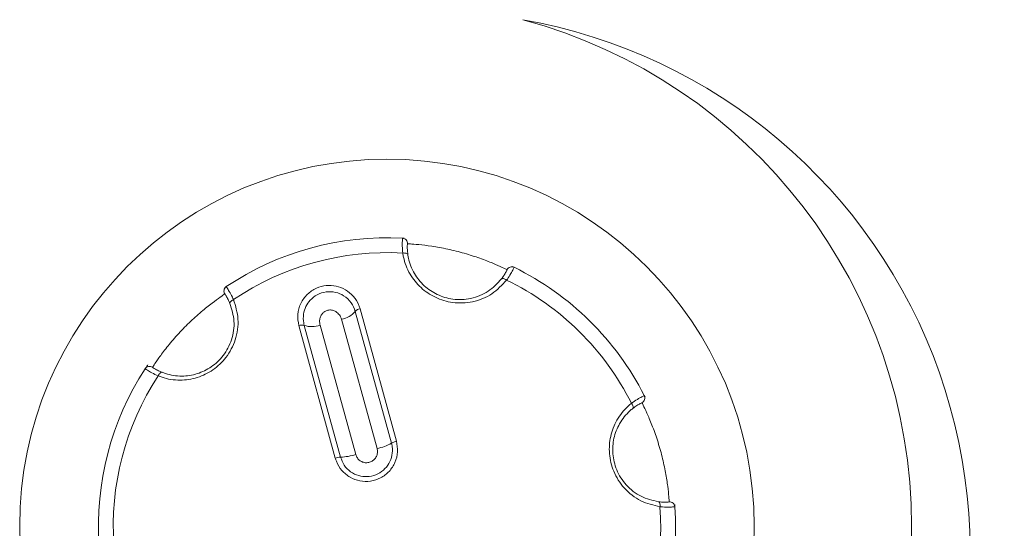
# Model space of a CAD drawing. Header units: millimetres. Extents: x -420 to 420, y -297 to 297.
# Tile 28 of 202: x -315 to -296, y -8 to 2. Entities that reach past the tile are written whole.
import ezdxf

# ---------------------------------------------------------------- set-up
doc = ezdxf.new("R2010")
doc.units = ezdxf.units.MM
doc.header["$MEASUREMENT"] = 0
doc.layers.add('layer 1', color=7, linetype='Continuous')

msp = doc.modelspace()

# ---------------------------------------------------------------- linework, layer by layer
at = {"layer": 'layer 1', "lineweight": 9}
for points, knots in [([(-299.1492, -15.346), (-296.6955, -12.5435), (-295.9431, -8.6363), (-297.1807, -5.123), (-297.1807, -5.123), (-298.4183, -1.6099), (-301.4538, 0.9631), (-305.1221, 1.6089)], [0, 0, 0, 0, 0.3333333, 0.3333333, 0.3333333, 0.3333333, 1, 1, 1, 1]), ([(-305.1221, -17.71), (-300.7502, -16.5386), (-297.7101, -12.5767), (-297.7101, -8.0506), (-297.7101, -8.0506), (-297.7101, -3.5246), (-300.7502, 0.4373), (-305.1221, 1.6089)], [0, 0, 0, 0, 0.3333333, 0.3333333, 0.3333333, 0.3333333, 1, 1, 1, 1]), ([(-300.7102, -8.0506), (-300.7102, -4.1846), (-303.8442, -1.0505), (-307.7103, -1.0505), (-307.7103, -1.0505), (-311.5764, -1.0505), (-314.7105, -4.1846), (-314.7105, -8.0506), (-314.7105, -8.0506), (-314.7105, -11.9165), (-311.5764, -15.0508), (-307.7103, -15.0508), (-307.7103, -15.0508), (-303.8442, -15.0508), (-300.7102, -11.9167), (-300.7102, -8.0506)], [0, 0, 0, 0, 0.2, 0.2, 0.2, 0.2, 0.4, 0.4, 0.4, 0.4, 0.6, 0.6, 0.6, 0.6, 1, 1, 1, 1]), ([(-307.4085, -2.8417), (-307.4123, -2.7949), (-307.4159, -2.7481), (-307.4173, -2.7085), (-307.4173, -2.7085), (-307.4187, -2.6691), (-307.4181, -2.6369), (-307.4171, -2.6123), (-307.4171, -2.6123), (-307.4163, -2.5871), (-307.4153, -2.5697), (-307.4149, -2.5629), (-307.4149, -2.5629), (-307.4147, -2.5603), (-307.4147, -2.5593), (-307.4147, -2.5583)], [0, 0, 0, 0, 0.2, 0.2, 0.2, 0.2, 0.4, 0.4, 0.4, 0.4, 0.6, 0.6, 0.6, 0.6, 1, 1, 1, 1]), ([(-307.3203, -2.6647), (-307.3185, -2.6379), (-307.3275, -2.6117), (-307.3453, -2.5919), (-307.3453, -2.5919), (-307.3631, -2.5719), (-307.3881, -2.5599), (-307.4147, -2.5583)], [0, 0, 0, 0, 0.3333333, 0.3333333, 0.3333333, 0.3333333, 1, 1, 1, 1]), ([(-307.3203, -2.6647), (-307.3203, -2.6653), (-307.3203, -2.6659), (-307.3205, -2.6679), (-307.3205, -2.6679), (-307.3207, -2.6729), (-307.3215, -2.6853), (-307.3219, -2.7037), (-307.3219, -2.7037), (-307.3225, -2.7215), (-307.3229, -2.7445), (-307.3213, -2.7739), (-307.3213, -2.7739), (-307.3195, -2.8023), (-307.3159, -2.8367), (-307.3121, -2.8709)], [0, 0, 0, 0, 0.2, 0.2, 0.2, 0.2, 0.4, 0.4, 0.4, 0.4, 0.6, 0.6, 0.6, 0.6, 1, 1, 1, 1]), ([(-305.4203, -3.1601), (-305.4217, -3.1595), (-305.4233, -3.1587), (-305.4277, -3.1565), (-305.4277, -3.1565), (-305.4391, -3.1509), (-305.4699, -3.1359), (-305.5157, -3.1147), (-305.5157, -3.1147), (-305.5607, -3.0937), (-305.6205, -3.0667), (-305.6931, -3.0363), (-305.6931, -3.0363), (-305.7645, -3.0065), (-305.8485, -2.9735), (-305.9407, -2.9407), (-305.9407, -2.9407), (-306.0325, -2.9083), (-306.1325, -2.8759), (-306.2355, -2.8465), (-306.2355, -2.8465), (-306.3397, -2.8167), (-306.4469, -2.7899), (-306.5513, -2.7675), (-306.5513, -2.7675), (-306.6573, -2.7445), (-306.7601, -2.7263), (-306.8533, -2.7123), (-306.8533, -2.7123), (-306.9473, -2.6981), (-307.0313, -2.6883), (-307.1019, -2.6813), (-307.1019, -2.6813), (-307.1725, -2.6743), (-307.2299, -2.6703), (-307.2641, -2.6679), (-307.2641, -2.6679), (-307.2981, -2.6657), (-307.3093, -2.6651), (-307.3203, -2.6647)], [0, 0, 0, 0, 0.0909091, 0.0909091, 0.0909091, 0.0909091, 0.1818182, 0.1818182, 0.1818182, 0.1818182, 0.2727273, 0.2727273, 0.2727273, 0.2727273, 0.3636364, 0.3636364, 0.3636364, 0.3636364, 0.4545455, 0.4545455, 0.4545455, 0.4545455, 0.5454545, 0.5454545, 0.5454545, 0.5454545, 0.6363636, 0.6363636, 0.6363636, 0.6363636, 0.7272727, 0.7272727, 0.7272727, 0.7272727, 0.8181818, 0.8181818, 0.8181818, 0.8181818, 1, 1, 1, 1]), ([(-307.3121, -2.8709), (-307.3121, -2.8709), (-307.3149, -2.8633), (-307.3149, -2.8633), (-307.3149, -2.8633), (-307.3149, -2.8633), (-307.3211, -2.8565), (-307.3211, -2.8565), (-307.3211, -2.8565), (-307.3211, -2.8565), (-307.3303, -2.8507), (-307.3303, -2.8507), (-307.3303, -2.8507), (-307.3303, -2.8507), (-307.3423, -2.8461), (-307.3423, -2.8461), (-307.3423, -2.8461), (-307.3423, -2.8461), (-307.3565, -2.8427), (-307.3565, -2.8427), (-307.3565, -2.8427), (-307.3565, -2.8427), (-307.3727, -2.8409), (-307.3727, -2.8409), (-307.3727, -2.8409), (-307.3727, -2.8409), (-307.3903, -2.8405), (-307.3903, -2.8405), (-307.3903, -2.8405), (-307.3903, -2.8405), (-307.4085, -2.8417), (-307.4085, -2.8417)], [0, 0, 0, 0, 0.1111111, 0.1111111, 0.1111111, 0.1111111, 0.2222222, 0.2222222, 0.2222222, 0.2222222, 0.3333333, 0.3333333, 0.3333333, 0.3333333, 0.4444444, 0.4444444, 0.4444444, 0.4444444, 0.5555556, 0.5555556, 0.5555556, 0.5555556, 0.6666667, 0.6666667, 0.6666667, 0.6666667, 0.7777778, 0.7777778, 0.7777778, 0.7777778, 1, 1, 1, 1]), ([(-305.4297, -3.358), (-305.5167, -3.4514), (-305.6037, -3.5446), (-305.7109, -3.617), (-305.7109, -3.617), (-305.8183, -3.6896), (-305.9461, -3.741), (-306.0803, -3.769), (-306.0803, -3.769), (-306.2025, -3.7942), (-306.3303, -3.8), (-306.4561, -3.7836), (-306.4561, -3.7836), (-306.5703, -3.7684), (-306.6829, -3.735), (-306.7867, -3.6856), (-306.7867, -3.6856), (-306.8875, -3.6378), (-306.9801, -3.575), (-307.0603, -3.5014), (-307.0603, -3.5014), (-307.1435, -3.4252), (-307.2133, -3.3372), (-307.2687, -3.2429), (-307.2687, -3.2429), (-307.3287, -3.1403), (-307.3717, -3.0301), (-307.3947, -2.9183), (-307.3947, -2.9183), (-307.4001, -2.8929), (-307.4043, -2.8673), (-307.4085, -2.8417)], [0, 0, 0, 0, 0.1111111, 0.1111111, 0.1111111, 0.1111111, 0.2222222, 0.2222222, 0.2222222, 0.2222222, 0.3333333, 0.3333333, 0.3333333, 0.3333333, 0.4444444, 0.4444444, 0.4444444, 0.4444444, 0.5555556, 0.5555556, 0.5555556, 0.5555556, 0.6666667, 0.6666667, 0.6666667, 0.6666667, 0.7777778, 0.7777778, 0.7777778, 0.7777778, 1, 1, 1, 1]), ([(-307.3121, -2.8709), (-307.3083, -2.8939), (-307.3045, -2.9169), (-307.2997, -2.9399), (-307.2997, -2.9399), (-307.2789, -3.0405), (-307.2403, -3.1397), (-307.1859, -3.2325), (-307.1859, -3.2325), (-307.1363, -3.3174), (-307.0733, -3.3966), (-306.9981, -3.4656), (-306.9981, -3.4656), (-306.9259, -3.5318), (-306.8425, -3.5886), (-306.7515, -3.6318), (-306.7515, -3.6318), (-306.6579, -3.6762), (-306.5563, -3.7064), (-306.4533, -3.72), (-306.4533, -3.72), (-306.3397, -3.7348), (-306.2245, -3.7296), (-306.1147, -3.7068), (-306.1147, -3.7068), (-305.9931, -3.6816), (-305.8781, -3.635), (-305.7817, -3.5698), (-305.7817, -3.5698), (-305.6847, -3.5044), (-305.6065, -3.4204), (-305.5281, -3.3364)], [0, 0, 0, 0, 0.1111111, 0.1111111, 0.1111111, 0.1111111, 0.2222222, 0.2222222, 0.2222222, 0.2222222, 0.3333333, 0.3333333, 0.3333333, 0.3333333, 0.4444444, 0.4444444, 0.4444444, 0.4444444, 0.5555556, 0.5555556, 0.5555556, 0.5555556, 0.6666667, 0.6666667, 0.6666667, 0.6666667, 0.7777778, 0.7777778, 0.7777778, 0.7777778, 1, 1, 1, 1]), ([(-305.5281, -3.3364), (-305.5207, -3.3264), (-305.5133, -3.3166), (-305.5065, -3.307), (-305.5065, -3.307), (-305.4861, -3.2784), (-305.4701, -3.2524), (-305.4575, -3.2305), (-305.4575, -3.2305), (-305.4443, -3.2079), (-305.4349, -3.1895), (-305.4293, -3.1785), (-305.4293, -3.1785), (-305.4235, -3.1673), (-305.4219, -3.1637), (-305.4203, -3.1601)], [0, 0, 0, 0, 0.2, 0.2, 0.2, 0.2, 0.4, 0.4, 0.4, 0.4, 0.6, 0.6, 0.6, 0.6, 1, 1, 1, 1]), ([(-305.2859, -3.1135), (-305.2883, -3.1185), (-305.2907, -3.1235), (-305.2985, -3.1389), (-305.2985, -3.1389), (-305.3061, -3.1541), (-305.3193, -3.1797), (-305.3365, -3.2105), (-305.3365, -3.2105), (-305.3537, -3.2413), (-305.3751, -3.2774), (-305.4015, -3.3168), (-305.4015, -3.3168), (-305.4105, -3.3302), (-305.4201, -3.3442), (-305.4297, -3.358)], [0, 0, 0, 0, 0.2, 0.2, 0.2, 0.2, 0.4, 0.4, 0.4, 0.4, 0.6, 0.6, 0.6, 0.6, 1, 1, 1, 1]), ([(-305.2859, -3.1135), (-305.3099, -3.1019), (-305.3377, -3.1001), (-305.3629, -3.1089), (-305.3629, -3.1089), (-305.3881, -3.1177), (-305.4087, -3.1361), (-305.4203, -3.1601)], [0, 0, 0, 0, 0.3333333, 0.3333333, 0.3333333, 0.3333333, 1, 1, 1, 1]), ([(-305.3243, -3.0953), (-305.3125, -3.1007), (-305.3007, -3.1063), (-305.2943, -3.1095), (-305.2943, -3.1095), (-305.2861, -3.1135), (-305.2861, -3.1135), (-305.2859, -3.1135)], [0, 0, 0, 0, 0.3333333, 0.3333333, 0.3333333, 0.3333333, 1, 1, 1, 1]), ([(-305.5281, -3.3364), (-305.5281, -3.3364), (-305.5221, -3.331), (-305.5221, -3.331), (-305.5221, -3.331), (-305.5221, -3.331), (-305.5133, -3.3282), (-305.5133, -3.3282), (-305.5133, -3.3282), (-305.5133, -3.3282), (-305.5025, -3.3276), (-305.5025, -3.3276), (-305.5025, -3.3276), (-305.5025, -3.3276), (-305.4897, -3.3294), (-305.4897, -3.3294), (-305.4897, -3.3294), (-305.4897, -3.3294), (-305.4755, -3.3334), (-305.4755, -3.3334), (-305.4755, -3.3334), (-305.4755, -3.3334), (-305.4605, -3.3398), (-305.4605, -3.3398), (-305.4605, -3.3398), (-305.4605, -3.3398), (-305.4451, -3.348), (-305.4451, -3.348), (-305.4451, -3.348), (-305.4451, -3.348), (-305.4297, -3.358), (-305.4297, -3.358)], [0, 0, 0, 0, 0.1111111, 0.1111111, 0.1111111, 0.1111111, 0.2222222, 0.2222222, 0.2222222, 0.2222222, 0.3333333, 0.3333333, 0.3333333, 0.3333333, 0.4444444, 0.4444444, 0.4444444, 0.4444444, 0.5555556, 0.5555556, 0.5555556, 0.5555556, 0.6666667, 0.6666667, 0.6666667, 0.6666667, 0.7777778, 0.7777778, 0.7777778, 0.7777778, 1, 1, 1, 1]), ([(-310.7738, -3.4826), (-310.7958, -3.4974), (-310.8112, -3.5206), (-310.8162, -3.5468), (-310.8162, -3.5468), (-310.8212, -3.573), (-310.8156, -3.6002), (-310.8006, -3.6222)], [0, 0, 0, 0, 0.3333333, 0.3333333, 0.3333333, 0.3333333, 1, 1, 1, 1]), ([(-310.8088, -3.5066), (-310.798, -3.4992), (-310.7874, -3.4918), (-310.7814, -3.4876), (-310.7814, -3.4876), (-310.7738, -3.4826), (-310.7738, -3.4826), (-310.7738, -3.4826)], [0, 0, 0, 0, 0.3333333, 0.3333333, 0.3333333, 0.3333333, 1, 1, 1, 1]), ([(-310.7738, -3.4826), (-310.7706, -3.487), (-310.7674, -3.4916), (-310.758, -3.506), (-310.758, -3.506), (-310.7486, -3.5202), (-310.733, -3.5444), (-310.715, -3.5748), (-310.715, -3.5748), (-310.697, -3.6052), (-310.6764, -3.6416), (-310.6556, -3.6842), (-310.6556, -3.6842), (-310.6484, -3.6988), (-310.6412, -3.714), (-310.634, -3.7292)], [0, 0, 0, 0, 0.2, 0.2, 0.2, 0.2, 0.4, 0.4, 0.4, 0.4, 0.6, 0.6, 0.6, 0.6, 1, 1, 1, 1]), ([(-309.3903, -4.2246), (-309.4023, -4.1536), (-309.4142, -4.0826), (-309.4098, -4.0114), (-309.4098, -4.0114), (-309.4053, -3.94), (-309.3847, -3.8684), (-309.3523, -3.8018), (-309.3523, -3.8018), (-309.3209, -3.7376), (-309.2785, -3.6782), (-309.2261, -3.6278), (-309.2261, -3.6278), (-309.1771, -3.5806), (-309.1193, -3.5414), (-309.0563, -3.5128), (-309.0563, -3.5128), (-308.9967, -3.486), (-308.9329, -3.4688), (-308.8681, -3.4622), (-308.8681, -3.4622), (-308.8047, -3.4558), (-308.7405, -3.4596), (-308.6791, -3.4728), (-308.6791, -3.4728), (-308.6165, -3.4864), (-308.5565, -3.5098), (-308.5023, -3.5414), (-308.5023, -3.5414), (-308.4453, -3.5748), (-308.3945, -3.6172), (-308.3515, -3.666), (-308.3515, -3.666), (-308.3059, -3.718), (-308.2691, -3.7772), (-308.2447, -3.8408), (-308.2447, -3.8408), (-308.2369, -3.8614), (-308.2303, -3.8826), (-308.2237, -3.9036)], [0, 0, 0, 0, 0.0909091, 0.0909091, 0.0909091, 0.0909091, 0.1818182, 0.1818182, 0.1818182, 0.1818182, 0.2727273, 0.2727273, 0.2727273, 0.2727273, 0.3636364, 0.3636364, 0.3636364, 0.3636364, 0.4545455, 0.4545455, 0.4545455, 0.4545455, 0.5454545, 0.5454545, 0.5454545, 0.5454545, 0.6363636, 0.6363636, 0.6363636, 0.6363636, 0.7272727, 0.7272727, 0.7272727, 0.7272727, 0.8181818, 0.8181818, 0.8181818, 0.8181818, 1, 1, 1, 1]), ([(-310.8006, -3.6222), (-310.8018, -3.623), (-310.8032, -3.624), (-310.8074, -3.6268), (-310.8074, -3.6268), (-310.8178, -3.6338), (-310.8464, -3.653), (-310.8876, -3.682), (-310.8876, -3.682), (-310.9284, -3.7106), (-310.9816, -3.7488), (-311.0442, -3.7966), (-311.0442, -3.7966), (-311.1056, -3.8434), (-311.1762, -3.8996), (-311.2506, -3.9632), (-311.2506, -3.9632), (-311.3248, -4.0264), (-311.4028, -4.0968), (-311.4798, -4.1712), (-311.4798, -4.1712), (-311.5578, -4.2466), (-311.6346, -4.3262), (-311.706, -4.4052), (-311.706, -4.4052), (-311.7788, -4.4856), (-311.8462, -4.5656), (-311.905, -4.6392), (-311.905, -4.6392), (-311.9642, -4.7134), (-312.0146, -4.7812), (-312.056, -4.839), (-312.056, -4.839), (-312.0974, -4.8968), (-312.1296, -4.9444), (-312.1486, -4.9728), (-312.1486, -4.9728), (-312.1676, -5.0012), (-312.1736, -5.0106), (-312.1796, -5.0198)], [0, 0, 0, 0, 0.0909091, 0.0909091, 0.0909091, 0.0909091, 0.1818182, 0.1818182, 0.1818182, 0.1818182, 0.2727273, 0.2727273, 0.2727273, 0.2727273, 0.3636364, 0.3636364, 0.3636364, 0.3636364, 0.4545455, 0.4545455, 0.4545455, 0.4545455, 0.5454545, 0.5454545, 0.5454545, 0.5454545, 0.6363636, 0.6363636, 0.6363636, 0.6363636, 0.7272727, 0.7272727, 0.7272727, 0.7272727, 0.8181818, 0.8181818, 0.8181818, 0.8181818, 1, 1, 1, 1]), ([(-310.634, -3.7292), (-310.5968, -3.8512), (-310.5594, -3.9732), (-310.5502, -4.1022), (-310.5502, -4.1022), (-310.5412, -4.2316), (-310.5604, -4.3678), (-310.6034, -4.4982), (-310.6034, -4.4982), (-310.6426, -4.6166), (-310.7014, -4.7302), (-310.7786, -4.8308), (-310.7786, -4.8308), (-310.8488, -4.9222), (-310.934, -5.003), (-311.0288, -5.0682), (-311.0288, -5.0682), (-311.1206, -5.1316), (-311.2212, -5.1804), (-311.325, -5.213), (-311.325, -5.213), (-311.4328, -5.2468), (-311.5438, -5.2636), (-311.6532, -5.2642), (-311.6532, -5.2642), (-311.772, -5.265), (-311.8888, -5.247), (-311.9972, -5.2112), (-311.9972, -5.2112), (-312.0218, -5.203), (-312.0462, -5.194), (-312.0704, -5.1848)], [0, 0, 0, 0, 0.1111111, 0.1111111, 0.1111111, 0.1111111, 0.2222222, 0.2222222, 0.2222222, 0.2222222, 0.3333333, 0.3333333, 0.3333333, 0.3333333, 0.4444444, 0.4444444, 0.4444444, 0.4444444, 0.5555556, 0.5555556, 0.5555556, 0.5555556, 0.6666667, 0.6666667, 0.6666667, 0.6666667, 0.7777778, 0.7777778, 0.7777778, 0.7777778, 1, 1, 1, 1]), ([(-310.702, -3.8036), (-310.7068, -3.7922), (-310.7118, -3.781), (-310.7166, -3.7702), (-310.7166, -3.7702), (-310.7312, -3.7382), (-310.7456, -3.7114), (-310.7582, -3.6896), (-310.7582, -3.6896), (-310.7712, -3.6668), (-310.7824, -3.6494), (-310.7892, -3.6392), (-310.7892, -3.6392), (-310.796, -3.6286), (-310.7982, -3.6254), (-310.8006, -3.6222)], [0, 0, 0, 0, 0.2, 0.2, 0.2, 0.2, 0.4, 0.4, 0.4, 0.4, 0.6, 0.6, 0.6, 0.6, 1, 1, 1, 1]), ([(-310.702, -3.8036), (-310.702, -3.8036), (-310.7034, -3.7956), (-310.7034, -3.7956), (-310.7034, -3.7956), (-310.7034, -3.7956), (-310.7016, -3.7866), (-310.7016, -3.7866), (-310.7016, -3.7866), (-310.7016, -3.7866), (-310.6968, -3.777), (-310.6968, -3.777), (-310.6968, -3.777), (-310.6968, -3.777), (-310.6888, -3.7668), (-310.6888, -3.7668), (-310.6888, -3.7668), (-310.6888, -3.7668), (-310.6782, -3.7566), (-310.6782, -3.7566), (-310.6782, -3.7566), (-310.6782, -3.7566), (-310.6652, -3.7468), (-310.6652, -3.7468), (-310.6652, -3.7468), (-310.6652, -3.7468), (-310.6502, -3.7374), (-310.6502, -3.7374), (-310.6502, -3.7374), (-310.6502, -3.7374), (-310.634, -3.7292), (-310.634, -3.7292)], [0, 0, 0, 0, 0.1111111, 0.1111111, 0.1111111, 0.1111111, 0.2222222, 0.2222222, 0.2222222, 0.2222222, 0.3333333, 0.3333333, 0.3333333, 0.3333333, 0.4444444, 0.4444444, 0.4444444, 0.4444444, 0.5555556, 0.5555556, 0.5555556, 0.5555556, 0.6666667, 0.6666667, 0.6666667, 0.6666667, 0.7777778, 0.7777778, 0.7777778, 0.7777778, 1, 1, 1, 1]), ([(-309.2865, -4.2216), (-309.2903, -4.2058), (-309.2943, -4.1898), (-309.2973, -4.1736), (-309.2973, -4.1736), (-309.3073, -4.1194), (-309.3077, -4.0632), (-309.2991, -4.008), (-309.2991, -4.008), (-309.2915, -3.9576), (-309.2763, -3.9082), (-309.2539, -3.8618), (-309.2539, -3.8618), (-309.2331, -3.8188), (-309.2061, -3.7784), (-309.1733, -3.7424), (-309.1733, -3.7424), (-309.1359, -3.7012), (-309.0913, -3.6658), (-309.0417, -3.6388), (-309.0417, -3.6388), (-308.9889, -3.6102), (-308.9307, -3.591), (-308.8711, -3.5828), (-308.8711, -3.5828), (-308.8101, -3.5746), (-308.7477, -3.5778), (-308.6887, -3.5916), (-308.6887, -3.5916), (-308.6347, -3.6044), (-308.5837, -3.6262), (-308.5371, -3.655), (-308.5371, -3.655), (-308.4803, -3.69), (-308.4301, -3.7358), (-308.3937, -3.789), (-308.3937, -3.789), (-308.3591, -3.8396), (-308.3367, -3.8968), (-308.3145, -3.9542)], [0, 0, 0, 0, 0.0909091, 0.0909091, 0.0909091, 0.0909091, 0.1818182, 0.1818182, 0.1818182, 0.1818182, 0.2727273, 0.2727273, 0.2727273, 0.2727273, 0.3636364, 0.3636364, 0.3636364, 0.3636364, 0.4545455, 0.4545455, 0.4545455, 0.4545455, 0.5454545, 0.5454545, 0.5454545, 0.5454545, 0.6363636, 0.6363636, 0.6363636, 0.6363636, 0.7272727, 0.7272727, 0.7272727, 0.7272727, 0.8181818, 0.8181818, 0.8181818, 0.8181818, 1, 1, 1, 1]), ([(-311.9968, -5.1158), (-311.975, -5.124), (-311.9532, -5.1322), (-311.9308, -5.1396), (-311.9308, -5.1396), (-311.8334, -5.1718), (-311.7282, -5.1882), (-311.6208, -5.1874), (-311.6208, -5.1874), (-311.5224, -5.1868), (-311.4224, -5.172), (-311.325, -5.1412), (-311.325, -5.1412), (-311.2316, -5.1118), (-311.1408, -5.068), (-311.0578, -5.0108), (-311.0578, -5.0108), (-310.9724, -4.952), (-310.8956, -4.879), (-310.8324, -4.7966), (-310.8324, -4.7966), (-310.7626, -4.7058), (-310.7096, -4.6034), (-310.6744, -4.4968), (-310.6744, -4.4968), (-310.6354, -4.379), (-310.6184, -4.256), (-310.6266, -4.1398), (-310.6266, -4.1398), (-310.6346, -4.0232), (-310.6684, -3.9134), (-310.702, -3.8036)], [0, 0, 0, 0, 0.1111111, 0.1111111, 0.1111111, 0.1111111, 0.2222222, 0.2222222, 0.2222222, 0.2222222, 0.3333333, 0.3333333, 0.3333333, 0.3333333, 0.4444444, 0.4444444, 0.4444444, 0.4444444, 0.5555556, 0.5555556, 0.5555556, 0.5555556, 0.6666667, 0.6666667, 0.6666667, 0.6666667, 0.7777778, 0.7777778, 0.7777778, 0.7777778, 1, 1, 1, 1]), ([(-308.5775, -4.1036), (-308.5775, -4.1034), (-308.5775, -4.1032), (-308.5775, -4.103), (-308.5775, -4.103), (-308.5855, -4.0742), (-308.5987, -4.0466), (-308.6165, -4.022), (-308.6165, -4.022), (-308.6343, -3.9972), (-308.6571, -3.9756), (-308.6835, -3.959), (-308.6835, -3.959), (-308.7031, -3.9468), (-308.7249, -3.9374), (-308.7481, -3.9318), (-308.7481, -3.9318), (-308.7711, -3.9266), (-308.7953, -3.925), (-308.8189, -3.9282), (-308.8189, -3.9282), (-308.8411, -3.9314), (-308.8629, -3.9386), (-308.8827, -3.9492), (-308.8827, -3.9492), (-308.9023, -3.96), (-308.9199, -3.974), (-308.9347, -3.9904), (-308.9347, -3.9904), (-308.9489, -4.006), (-308.9605, -4.0236), (-308.9695, -4.0422), (-308.9695, -4.0422), (-308.9799, -4.0638), (-308.9869, -4.087), (-308.9905, -4.1104), (-308.9905, -4.1104), (-308.9947, -4.1374), (-308.9945, -4.165), (-308.9895, -4.1916), (-308.9895, -4.1916), (-308.9881, -4.1996), (-308.9861, -4.2076), (-308.9841, -4.2154)], [0, 0, 0, 0, 0.0833333, 0.0833333, 0.0833333, 0.0833333, 0.1666667, 0.1666667, 0.1666667, 0.1666667, 0.25, 0.25, 0.25, 0.25, 0.3333333, 0.3333333, 0.3333333, 0.3333333, 0.4166667, 0.4166667, 0.4166667, 0.4166667, 0.5, 0.5, 0.5, 0.5, 0.5833333, 0.5833333, 0.5833333, 0.5833333, 0.6666667, 0.6666667, 0.6666667, 0.6666667, 0.75, 0.75, 0.75, 0.75, 0.8333333, 0.8333333, 0.8333333, 0.8333333, 1, 1, 1, 1]), ([(-312.3188, -5.0484), (-312.3172, -5.045), (-312.3156, -5.0414), (-312.284, -4.9958), (-312.284, -4.9958), (-312.2794, -4.989), (-312.2742, -4.9814), (-312.2688, -4.9736)], [0, 0, 0, 0, 0.3333333, 0.3333333, 0.3333333, 0.3333333, 1, 1, 1, 1]), ([(-312.1796, -5.0198), (-312.2018, -5.005), (-312.229, -4.9998), (-312.2552, -5.005), (-312.2552, -5.005), (-312.2814, -5.0104), (-312.3042, -5.026), (-312.3188, -5.0484)], [0, 0, 0, 0, 0.3333333, 0.3333333, 0.3333333, 0.3333333, 1, 1, 1, 1]), ([(-312.0704, -5.1848), (-312.1128, -5.1646), (-312.1552, -5.1444), (-312.19, -5.1258), (-312.19, -5.1258), (-312.225, -5.1074), (-312.2526, -5.0906), (-312.2734, -5.0776), (-312.2734, -5.0776), (-312.2948, -5.0642), (-312.3094, -5.0546), (-312.315, -5.051), (-312.315, -5.051), (-312.3174, -5.0494), (-312.318, -5.049), (-312.3188, -5.0484)], [0, 0, 0, 0, 0.2, 0.2, 0.2, 0.2, 0.4, 0.4, 0.4, 0.4, 0.6, 0.6, 0.6, 0.6, 1, 1, 1, 1]), ([(-312.1796, -5.0198), (-312.179, -5.0202), (-312.1786, -5.0206), (-312.1768, -5.0216), (-312.1768, -5.0216), (-312.1728, -5.0244), (-312.1622, -5.0312), (-312.1466, -5.0408), (-312.1466, -5.0408), (-312.1316, -5.0502), (-312.1118, -5.0622), (-312.0854, -5.0754), (-312.0854, -5.0754), (-312.06, -5.088), (-312.0284, -5.102), (-311.9968, -5.1158)], [0, 0, 0, 0, 0.2, 0.2, 0.2, 0.2, 0.4, 0.4, 0.4, 0.4, 0.6, 0.6, 0.6, 0.6, 1, 1, 1, 1]), ([(-311.9968, -5.1158), (-311.9968, -5.1158), (-312.0048, -5.1146), (-312.0048, -5.1146), (-312.0048, -5.1146), (-312.0048, -5.1146), (-312.0138, -5.1164), (-312.0138, -5.1164), (-312.0138, -5.1164), (-312.0138, -5.1164), (-312.0234, -5.1216), (-312.0234, -5.1216), (-312.0234, -5.1216), (-312.0234, -5.1216), (-312.0334, -5.1296), (-312.0334, -5.1296), (-312.0334, -5.1296), (-312.0334, -5.1296), (-312.0436, -5.1404), (-312.0436, -5.1404), (-312.0436, -5.1404), (-312.0436, -5.1404), (-312.0532, -5.1534), (-312.0532, -5.1534), (-312.0532, -5.1534), (-312.0532, -5.1534), (-312.0622, -5.1684), (-312.0622, -5.1684), (-312.0622, -5.1684), (-312.0622, -5.1684), (-312.0704, -5.1848), (-312.0704, -5.1848)], [0, 0, 0, 0, 0.1111111, 0.1111111, 0.1111111, 0.1111111, 0.2222222, 0.2222222, 0.2222222, 0.2222222, 0.3333333, 0.3333333, 0.3333333, 0.3333333, 0.4444444, 0.4444444, 0.4444444, 0.4444444, 0.5555556, 0.5555556, 0.5555556, 0.5555556, 0.6666667, 0.6666667, 0.6666667, 0.6666667, 0.7777778, 0.7777778, 0.7777778, 0.7777778, 1, 1, 1, 1]), ([(-303.0486, -5.7076), (-303.0098, -5.681), (-302.971, -5.6544), (-302.9376, -5.6334), (-302.9376, -5.6334), (-302.904, -5.6124), (-302.8758, -5.597), (-302.854, -5.5854), (-302.854, -5.5854), (-302.8318, -5.5736), (-302.8162, -5.5656), (-302.8102, -5.5626), (-302.8102, -5.5626), (-302.8078, -5.5614), (-302.807, -5.561), (-302.8062, -5.5606)], [0, 0, 0, 0, 0.2, 0.2, 0.2, 0.2, 0.4, 0.4, 0.4, 0.4, 0.6, 0.6, 0.6, 0.6, 1, 1, 1, 1]), ([(-302.851, -5.6954), (-302.827, -5.6836), (-302.8088, -5.6626), (-302.8004, -5.6374), (-302.8004, -5.6374), (-302.792, -5.612), (-302.794, -5.5844), (-302.8062, -5.5606)], [0, 0, 0, 0, 0.3333333, 0.3333333, 0.3333333, 0.3333333, 1, 1, 1, 1]), ([(-302.506, -7.6794), (-302.6304, -7.6506), (-302.7548, -7.622), (-302.871, -7.5654), (-302.871, -7.5654), (-302.9876, -7.5086), (-303.096, -7.4238), (-303.1872, -7.3214), (-303.1872, -7.3214), (-303.2704, -7.2282), (-303.3392, -7.1204), (-303.3878, -7.0032), (-303.3878, -7.0032), (-303.4318, -6.8968), (-303.4592, -6.7826), (-303.4684, -6.668), (-303.4684, -6.668), (-303.4774, -6.5568), (-303.4692, -6.4452), (-303.4456, -6.339), (-303.4456, -6.339), (-303.421, -6.2288), (-303.38, -6.1242), (-303.3258, -6.0292), (-303.3258, -6.0292), (-303.2672, -5.926), (-303.1932, -5.8336), (-303.108, -5.7578), (-303.108, -5.7578), (-303.0886, -5.7404), (-303.0686, -5.724), (-303.0486, -5.7076)], [0, 0, 0, 0, 0.1111111, 0.1111111, 0.1111111, 0.1111111, 0.2222222, 0.2222222, 0.2222222, 0.2222222, 0.3333333, 0.3333333, 0.3333333, 0.3333333, 0.4444444, 0.4444444, 0.4444444, 0.4444444, 0.5555556, 0.5555556, 0.5555556, 0.5555556, 0.6666667, 0.6666667, 0.6666667, 0.6666667, 0.7777778, 0.7777778, 0.7777778, 0.7777778, 1, 1, 1, 1]), ([(-303.0256, -5.8056), (-303.0436, -5.8206), (-303.0616, -5.8354), (-303.0792, -5.851), (-303.0792, -5.851), (-303.1558, -5.9192), (-303.2224, -6.0022), (-303.2756, -6.0956), (-303.2756, -6.0956), (-303.3242, -6.181), (-303.3614, -6.2752), (-303.3834, -6.3748), (-303.3834, -6.3748), (-303.4048, -6.4704), (-303.4122, -6.571), (-303.404, -6.6714), (-303.404, -6.6714), (-303.3958, -6.7748), (-303.371, -6.8778), (-303.3314, -6.9738), (-303.3314, -6.9738), (-303.2876, -7.0796), (-303.2254, -7.1768), (-303.1506, -7.2606), (-303.1506, -7.2606), (-303.068, -7.3532), (-302.9702, -7.4294), (-302.8654, -7.4804), (-302.8654, -7.4804), (-302.7604, -7.5318), (-302.6484, -7.5574), (-302.5366, -7.5832)], [0, 0, 0, 0, 0.1111111, 0.1111111, 0.1111111, 0.1111111, 0.2222222, 0.2222222, 0.2222222, 0.2222222, 0.3333333, 0.3333333, 0.3333333, 0.3333333, 0.4444444, 0.4444444, 0.4444444, 0.4444444, 0.5555556, 0.5555556, 0.5555556, 0.5555556, 0.6666667, 0.6666667, 0.6666667, 0.6666667, 0.7777778, 0.7777778, 0.7777778, 0.7777778, 1, 1, 1, 1]), ([(-303.0256, -5.8056), (-303.0256, -5.8056), (-303.0204, -5.7994), (-303.0204, -5.7994), (-303.0204, -5.7994), (-303.0204, -5.7994), (-303.0176, -5.7908), (-303.0176, -5.7908), (-303.0176, -5.7908), (-303.0176, -5.7908), (-303.0172, -5.7798), (-303.0172, -5.7798), (-303.0172, -5.7798), (-303.0172, -5.7798), (-303.019, -5.7672), (-303.019, -5.7672), (-303.019, -5.7672), (-303.019, -5.7672), (-303.0234, -5.753), (-303.0234, -5.753), (-303.0234, -5.753), (-303.0234, -5.753), (-303.0298, -5.7382), (-303.0298, -5.7382), (-303.0298, -5.7382), (-303.0298, -5.7382), (-303.0384, -5.7228), (-303.0384, -5.7228), (-303.0384, -5.7228), (-303.0384, -5.7228), (-303.0486, -5.7076), (-303.0486, -5.7076)], [0, 0, 0, 0, 0.1111111, 0.1111111, 0.1111111, 0.1111111, 0.2222222, 0.2222222, 0.2222222, 0.2222222, 0.3333333, 0.3333333, 0.3333333, 0.3333333, 0.4444444, 0.4444444, 0.4444444, 0.4444444, 0.5555556, 0.5555556, 0.5555556, 0.5555556, 0.6666667, 0.6666667, 0.6666667, 0.6666667, 0.7777778, 0.7777778, 0.7777778, 0.7777778, 1, 1, 1, 1]), ([(-302.851, -5.6954), (-302.8516, -5.6958), (-302.8522, -5.696), (-302.854, -5.697), (-302.854, -5.697), (-302.8582, -5.6992), (-302.8694, -5.7048), (-302.8858, -5.7136), (-302.8858, -5.7136), (-302.9014, -5.722), (-302.9216, -5.733), (-302.9462, -5.7492), (-302.9462, -5.7492), (-302.97, -5.765), (-302.9978, -5.7852), (-303.0256, -5.8056)], [0, 0, 0, 0, 0.2, 0.2, 0.2, 0.2, 0.4, 0.4, 0.4, 0.4, 0.6, 0.6, 0.6, 0.6, 1, 1, 1, 1]), ([(-302.3302, -7.5886), (-302.3302, -7.587), (-302.3304, -7.5854), (-302.3306, -7.5804), (-302.3306, -7.5804), (-302.3316, -7.5678), (-302.3338, -7.5336), (-302.3384, -7.4834), (-302.3384, -7.4834), (-302.3428, -7.4338), (-302.3492, -7.3684), (-302.3594, -7.2904), (-302.3594, -7.2904), (-302.3692, -7.2138), (-302.3826, -7.1246), (-302.4004, -7.0282), (-302.4004, -7.0282), (-302.418, -6.9326), (-302.44, -6.8298), (-302.466, -6.7258), (-302.466, -6.7258), (-302.4924, -6.6206), (-302.5228, -6.5144), (-302.5554, -6.4128), (-302.5554, -6.4128), (-302.5888, -6.3096), (-302.6244, -6.2114), (-302.6586, -6.1238), (-302.6586, -6.1238), (-302.6934, -6.0352), (-302.7268, -5.9576), (-302.7562, -5.893), (-302.7562, -5.893), (-302.7854, -5.8282), (-302.8106, -5.7766), (-302.8258, -5.7458), (-302.8258, -5.7458), (-302.8408, -5.7152), (-302.8458, -5.7052), (-302.851, -5.6954)], [0, 0, 0, 0, 0.0909091, 0.0909091, 0.0909091, 0.0909091, 0.1818182, 0.1818182, 0.1818182, 0.1818182, 0.2727273, 0.2727273, 0.2727273, 0.2727273, 0.3636364, 0.3636364, 0.3636364, 0.3636364, 0.4545455, 0.4545455, 0.4545455, 0.4545455, 0.5454545, 0.5454545, 0.5454545, 0.5454545, 0.6363636, 0.6363636, 0.6363636, 0.6363636, 0.7272727, 0.7272727, 0.7272727, 0.7272727, 0.8181818, 0.8181818, 0.8181818, 0.8181818, 1, 1, 1, 1]), ([(-307.5281, -6.4316), (-307.5165, -6.4994), (-307.5049, -6.5672), (-307.5081, -6.635), (-307.5081, -6.635), (-307.5111, -6.703), (-307.5291, -6.7708), (-307.5569, -6.834), (-307.5569, -6.834), (-307.5847, -6.8968), (-307.6225, -6.9548), (-307.6693, -7.005), (-307.6693, -7.005), (-307.7155, -7.0546), (-307.7707, -7.0966), (-307.8311, -7.1282), (-307.8311, -7.1282), (-307.8911, -7.1596), (-307.9565, -7.1808), (-308.0235, -7.1908), (-308.0235, -7.1908), (-308.0903, -7.2006), (-308.1587, -7.199), (-308.2249, -7.1864), (-308.2249, -7.1864), (-308.2913, -7.1738), (-308.3553, -7.15), (-308.4137, -7.1164), (-308.4137, -7.1164), (-308.4723, -7.0824), (-308.5251, -7.0388), (-308.5695, -6.9876), (-308.5695, -6.9876), (-308.6143, -6.936), (-308.6505, -6.877), (-308.6745, -6.8136), (-308.6745, -6.8136), (-308.6821, -6.7936), (-308.6885, -6.773), (-308.6949, -6.7526)], [0, 0, 0, 0, 0.0909091, 0.0909091, 0.0909091, 0.0909091, 0.1818182, 0.1818182, 0.1818182, 0.1818182, 0.2727273, 0.2727273, 0.2727273, 0.2727273, 0.3636364, 0.3636364, 0.3636364, 0.3636364, 0.4545455, 0.4545455, 0.4545455, 0.4545455, 0.5454545, 0.5454545, 0.5454545, 0.5454545, 0.6363636, 0.6363636, 0.6363636, 0.6363636, 0.7272727, 0.7272727, 0.7272727, 0.7272727, 0.8181818, 0.8181818, 0.8181818, 0.8181818, 1, 1, 1, 1]), ([(-307.6231, -6.4672), (-307.6183, -6.4882), (-307.6133, -6.5094), (-307.6099, -6.5308), (-307.6099, -6.5308), (-307.6013, -6.586), (-307.6035, -6.6432), (-307.6145, -6.6986), (-307.6145, -6.6986), (-307.6255, -6.7532), (-307.6451, -6.806), (-307.6729, -6.8542), (-307.6729, -6.8542), (-307.7007, -6.9022), (-307.7365, -6.9456), (-307.7785, -6.9822), (-307.7785, -6.9822), (-307.8213, -7.0192), (-307.8703, -7.0492), (-307.9227, -7.07), (-307.9227, -7.07), (-307.9755, -7.091), (-308.0319, -7.103), (-308.0885, -7.1052), (-308.0885, -7.1052), (-308.1419, -7.1074), (-308.1955, -7.101), (-308.2465, -7.0864), (-308.2465, -7.0864), (-308.3021, -7.0706), (-308.3549, -7.0448), (-308.4023, -7.0114), (-308.4023, -7.0114), (-308.4497, -6.9778), (-308.4919, -6.9362), (-308.5233, -6.8882), (-308.5233, -6.8882), (-308.5543, -6.8412), (-308.5747, -6.7878), (-308.5953, -6.7346)], [0, 0, 0, 0, 0.0909091, 0.0909091, 0.0909091, 0.0909091, 0.1818182, 0.1818182, 0.1818182, 0.1818182, 0.2727273, 0.2727273, 0.2727273, 0.2727273, 0.3636364, 0.3636364, 0.3636364, 0.3636364, 0.4545455, 0.4545455, 0.4545455, 0.4545455, 0.5454545, 0.5454545, 0.5454545, 0.5454545, 0.6363636, 0.6363636, 0.6363636, 0.6363636, 0.7272727, 0.7272727, 0.7272727, 0.7272727, 0.8181818, 0.8181818, 0.8181818, 0.8181818, 1, 1, 1, 1]), ([(-308.3053, -6.683), (-308.2965, -6.7058), (-308.2879, -6.7286), (-308.2745, -6.7488), (-308.2745, -6.7488), (-308.2613, -6.7692), (-308.2433, -6.7868), (-308.2231, -6.8012), (-308.2231, -6.8012), (-308.2031, -6.8152), (-308.1811, -6.826), (-308.1577, -6.8328), (-308.1577, -6.8328), (-308.1365, -6.8388), (-308.1141, -6.8414), (-308.0921, -6.8406), (-308.0921, -6.8406), (-308.0687, -6.8396), (-308.0453, -6.8346), (-308.0235, -6.826), (-308.0235, -6.826), (-308.0017, -6.8174), (-307.9815, -6.805), (-307.9637, -6.7896), (-307.9637, -6.7896), (-307.9461, -6.7744), (-307.9311, -6.7562), (-307.9195, -6.736), (-307.9195, -6.736), (-307.9077, -6.7156), (-307.8995, -6.6932), (-307.8949, -6.67), (-307.8949, -6.67), (-307.8901, -6.6464), (-307.8893, -6.622), (-307.8929, -6.5984), (-307.8929, -6.5984), (-307.8943, -6.5892), (-307.8965, -6.58), (-307.8985, -6.571)], [0, 0, 0, 0, 0.0909091, 0.0909091, 0.0909091, 0.0909091, 0.1818182, 0.1818182, 0.1818182, 0.1818182, 0.2727273, 0.2727273, 0.2727273, 0.2727273, 0.3636364, 0.3636364, 0.3636364, 0.3636364, 0.4545455, 0.4545455, 0.4545455, 0.4545455, 0.5454545, 0.5454545, 0.5454545, 0.5454545, 0.6363636, 0.6363636, 0.6363636, 0.6363636, 0.7272727, 0.7272727, 0.7272727, 0.7272727, 0.8181818, 0.8181818, 0.8181818, 0.8181818, 1, 1, 1, 1]), ([(-302.5366, -7.5832), (-302.5366, -7.5832), (-302.529, -7.586), (-302.529, -7.586), (-302.529, -7.586), (-302.529, -7.586), (-302.522, -7.592), (-302.522, -7.592), (-302.522, -7.592), (-302.522, -7.592), (-302.516, -7.6012), (-302.516, -7.6012), (-302.516, -7.6012), (-302.516, -7.6012), (-302.5112, -7.613), (-302.5112, -7.613), (-302.5112, -7.613), (-302.5112, -7.613), (-302.5078, -7.6274), (-302.5078, -7.6274), (-302.5078, -7.6274), (-302.5078, -7.6274), (-302.5056, -7.6436), (-302.5056, -7.6436), (-302.5056, -7.6436), (-302.5056, -7.6436), (-302.5052, -7.661), (-302.5052, -7.661), (-302.5052, -7.661), (-302.5052, -7.661), (-302.506, -7.6794), (-302.506, -7.6794)], [0, 0, 0, 0, 0.1111111, 0.1111111, 0.1111111, 0.1111111, 0.2222222, 0.2222222, 0.2222222, 0.2222222, 0.3333333, 0.3333333, 0.3333333, 0.3333333, 0.4444444, 0.4444444, 0.4444444, 0.4444444, 0.5555556, 0.5555556, 0.5555556, 0.5555556, 0.6666667, 0.6666667, 0.6666667, 0.6666667, 0.7777778, 0.7777778, 0.7777778, 0.7777778, 1, 1, 1, 1]), ([(-302.5366, -7.5832), (-302.5242, -7.5846), (-302.512, -7.5862), (-302.5002, -7.5872), (-302.5002, -7.5872), (-302.4652, -7.5908), (-302.4348, -7.5916), (-302.4096, -7.5916), (-302.4096, -7.5916), (-302.3834, -7.5916), (-302.3628, -7.5906), (-302.3506, -7.59), (-302.3506, -7.59), (-302.338, -7.5894), (-302.334, -7.589), (-302.3302, -7.5886)], [0, 0, 0, 0, 0.2, 0.2, 0.2, 0.2, 0.4, 0.4, 0.4, 0.4, 0.6, 0.6, 0.6, 0.6, 1, 1, 1, 1]), ([(-302.2226, -7.6816), (-302.2282, -7.6822), (-302.2336, -7.6826), (-302.2508, -7.6836), (-302.2508, -7.6836), (-302.2678, -7.6844), (-302.2964, -7.686), (-302.332, -7.6864), (-302.332, -7.6864), (-302.3672, -7.6868), (-302.409, -7.6862), (-302.4564, -7.6832), (-302.4564, -7.6832), (-302.4726, -7.682), (-302.4892, -7.6806), (-302.506, -7.6794)], [0, 0, 0, 0, 0.2, 0.2, 0.2, 0.2, 0.4, 0.4, 0.4, 0.4, 0.6, 0.6, 0.6, 0.6, 1, 1, 1, 1]), ([(-302.2226, -7.6816), (-302.2244, -7.655), (-302.2368, -7.6302), (-302.257, -7.6128), (-302.257, -7.6128), (-302.2772, -7.5952), (-302.3034, -7.5866), (-302.3302, -7.5886)], [0, 0, 0, 0, 0.3333333, 0.3333333, 0.3333333, 0.3333333, 1, 1, 1, 1]), ([(-302.2258, -7.6392), (-302.2248, -7.6522), (-302.2238, -7.6652), (-302.2232, -7.6724), (-302.2232, -7.6724), (-302.2226, -7.6816), (-302.2226, -7.6816), (-302.2226, -7.6816)], [0, 0, 0, 0, 0.3333333, 0.3333333, 0.3333333, 0.3333333, 1, 1, 1, 1])]:
    msp.add_open_spline(points, degree=3, knots=knots, dxfattribs=at)
for points in [[(-307.4147, -2.5583), (-308.6049, -2.4943), (-309.7838, -2.8187), (-310.7738, -3.4826)], [(-307.4147, -2.5583), (-307.4147, -2.5583), (-307.3801, -2.5605), (-307.3801, -2.5605)], [(-307.4085, -2.8417), (-308.5519, -2.7755), (-309.6854, -3.0873), (-310.634, -3.7292)], [(-302.8062, -5.5606), (-303.3458, -4.4978), (-304.2161, -3.639), (-305.2859, -3.1135)], [(-303.0486, -5.7076), (-303.5628, -4.6842), (-304.3997, -3.8586), (-305.4297, -3.358)], [(-308.2237, -3.9036), (-308.2589, -3.9092), (-308.2911, -3.9272), (-308.3145, -3.9542)], [(-308.2237, -3.9036), (-308.2237, -3.9036), (-307.5281, -6.4316), (-307.5281, -6.4316)], [(-308.5775, -4.1036), (-308.4749, -4.0864), (-308.3817, -4.0334), (-308.3145, -3.9542)], [(-307.8985, -6.571), (-307.8985, -6.571), (-308.5775, -4.1036), (-308.5775, -4.1036)], [(-308.3145, -3.9542), (-308.3145, -3.9542), (-307.6231, -6.4672), (-307.6231, -6.4672)], [(-309.2865, -4.2216), (-309.3203, -4.2104), (-309.3573, -4.2114), (-309.3903, -4.2246)], [(-308.6949, -6.7526), (-308.6949, -6.7526), (-309.3903, -4.2246), (-309.3903, -4.2246)], [(-309.2865, -4.2216), (-309.1881, -4.2554), (-309.0811, -4.2532), (-308.9841, -4.2154)], [(-308.5953, -6.7346), (-308.5953, -6.7346), (-309.2865, -4.2216), (-309.2865, -4.2216)], [(-308.9841, -4.2154), (-308.9841, -4.2154), (-308.3053, -6.683), (-308.3053, -6.683)], [(-312.3188, -5.0484), (-312.9694, -6.0472), (-313.278, -7.2302), (-313.198, -8.4194)], [(-312.0704, -5.1848), (-312.6994, -6.142), (-312.996, -7.2794), (-312.9146, -8.4218)], [(-302.8062, -5.5606), (-302.8062, -5.5606), (-302.7906, -5.5914), (-302.7906, -5.5914)], [(-307.8985, -6.571), (-307.8023, -6.5494), (-307.7097, -6.5144), (-307.6231, -6.4672)], [(-307.5281, -6.4316), (-307.5613, -6.439), (-307.5933, -6.451), (-307.6231, -6.4672)], [(-308.5953, -6.7346), (-308.6291, -6.7358), (-308.6627, -6.742), (-308.6949, -6.7526)], [(-308.5953, -6.7346), (-308.4967, -6.7308), (-308.3991, -6.7136), (-308.3053, -6.683)], [(-303.3504, -10.9163), (-302.7212, -9.9593), (-302.4246, -8.8219), (-302.506, -7.6794)], [(-303.1018, -11.0527), (-302.4512, -10.0541), (-302.1426, -8.8711), (-302.2226, -7.6816)]]:
    msp.add_open_spline(points, degree=3, dxfattribs=at)

doc.saveas('drawing.dxf')
